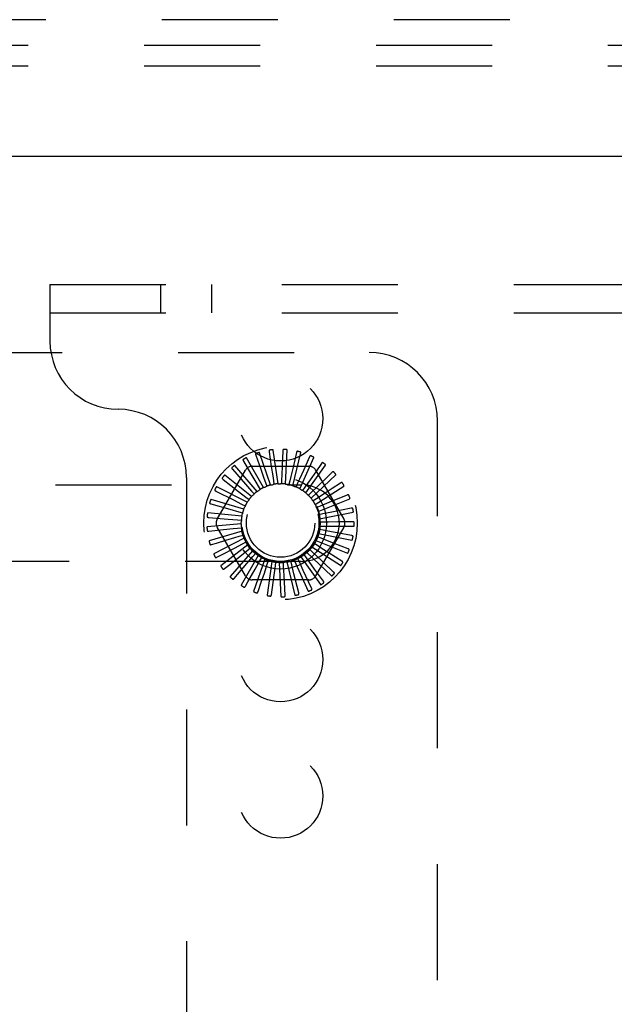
# Model space of a CAD drawing. Header units: inches. Extents: x 0 to 77.3, y 0 to 50.
# Tile 40 of 51: x 57.3 to 59.5, y 41.8 to 45.4. Entities that reach past the tile are written whole.
import ezdxf

# ---------------------------------------------------------------- set-up
doc = ezdxf.new("R2010")
doc.units = ezdxf.units.IN
doc.header["$LTSCALE"] = 4.25
doc.header["$MEASUREMENT"] = 0
doc.linetypes.add('HIDDEN', pattern=[0.2, 0.1, -0.1])
doc.layers.add('DEFAULT_2', color=8, linetype='HIDDEN')
doc.layers.add('FRONT_COVER', color=7, linetype='CONTINUOUS')

msp = doc.modelspace()

# ---------------------------------------------------------------- linework, layer by layer
at = {"layer": 'DEFAULT_2', "color": 8, "linetype": 'HIDDEN'}
for p, q in [((75.162798, 45.354909), (55.312798, 45.354909)), ((75.162798, 45.279909), (55.312798, 45.279909)), ((57.392798, 44.479909), (57.392798, 44.271909)), ((57.392798, 44.479909), (73.082798, 44.479909)), ((57.799048, 44.375909), (57.799048, 44.479909)), ((57.986548, 44.375909), (57.986548, 44.479909)), ((57.392798, 44.375909), (73.082798, 44.375909)), ((55.312798, 44.229909), (58.562798, 44.229909)), ((58.812798, 40.229909), (58.812798, 43.979909)), ((58.147168, 43.853496), (58.165392, 43.802031)), ((58.201567, 43.744536), (58.160694, 43.862632)), ((58.195852, 43.866156), (58.204006, 43.812172)), ((58.228647, 43.74887), (58.210862, 43.872566)), ((58.246051, 43.869373), (58.243841, 43.814822)), ((58.256057, 43.748), (58.262003, 43.872827)), ((58.282807, 43.741958), (58.312269, 43.863405)), ((58.295952, 43.863032), (58.283458, 43.809884)), ((58.152268, 43.721069), (58.070431, 43.815514)), ((58.101761, 43.831852), (58.129394, 43.784766)), ((58.175797, 43.735156), (58.113313, 43.843383)), ((58.134356, 43.813242), (58.341239, 43.813242)), ((58.30793, 43.730964), (58.359844, 43.844639)), ((58.343751, 43.847361), (58.321425, 43.797539)), ((58.330519, 43.715413), (58.403008, 43.81721)), ((58.387721, 43.822928), (58.366618, 43.79284)), ((58.005655, 43.619492), (58.109096, 43.798659)), ((58.131831, 43.702783), (58.033598, 43.780034)), ((58.06127, 43.802006), (58.108867, 43.747853)), ((58.366618, 43.79284), (58.346316, 43.763906)), ((58.349756, 43.695868), (58.440201, 43.782107)), ((58.366499, 43.798659), (58.46994, 43.619492)), ((58.426272, 43.790615), (58.399856, 43.765065)), ((55.712798, 43.745409), (58.312798, 43.745409)), ((57.892798, 43.771909), (57.892798, 40.437909)), ((58.027159, 43.765036), (58.084144, 43.72087)), ((58.108867, 43.747853), (58.131298, 43.722309)), ((58.155441, 43.740342), (58.162638, 43.728033)), ((58.18256, 43.753481), (58.187298, 43.740032)), ((58.211676, 43.76125), (58.213782, 43.747147)), ((58.241735, 43.763368), (58.241135, 43.749122)), ((58.271653, 43.759759), (58.268367, 43.745884)), ((58.300347, 43.750554), (58.294494, 43.737551)), ((58.346316, 43.763906), (58.32678, 43.736084)), ((58.374445, 43.740495), (58.349997, 43.716874)), ((58.364947, 43.673036), (58.470078, 43.7406)), ((58.399856, 43.765065), (58.374445, 43.740495)), ((58.458011, 43.75159), (58.427237, 43.7315)), ((58.000661, 43.722279), (58.064975, 43.689695)), ((58.115223, 43.68096), (58.004146, 43.738224)), ((58.084144, 43.72087), (58.111005, 43.700032)), ((58.131298, 43.722309), (58.140695, 43.711584)), ((58.32678, 43.736084), (58.318572, 43.724424)), ((58.349997, 43.716874), (58.339731, 43.706977)), ((58.397635, 43.712184), (58.369159, 43.693617)), ((58.427237, 43.7315), (58.397635, 43.712184)), ((58.481791, 43.707264), (58.447772, 43.693361)), ((57.982734, 43.675279), (58.052053, 43.655456)), ((58.103045, 43.656389), (57.983138, 43.691596)), ((58.064975, 43.689695), (58.095294, 43.674317)), ((58.095294, 43.674317), (58.108004, 43.667853)), ((58.111005, 43.700032), (58.122261, 43.691279)), ((58.369159, 43.693617), (58.357206, 43.685842)), ((58.375543, 43.647742), (58.49156, 43.694188)), ((58.415049, 43.679996), (58.383573, 43.667153)), ((58.447772, 43.693361), (58.415049, 43.679996)), ((58.095738, 43.629956), (57.971335, 43.641835)), ((58.052053, 43.655456), (58.084733, 43.646094)), ((58.084733, 43.646094), (58.098437, 43.642152)), ((58.383573, 43.667153), (58.370364, 43.661781)), ((58.392718, 43.63844), (58.378732, 43.635665)), ((58.38116, 43.620899), (58.50387, 43.64455)), ((58.426056, 43.645094), (58.392718, 43.63844)), ((58.496752, 43.659238), (58.426056, 43.645094)), ((58.093565, 43.602618), (57.969162, 43.590739)), ((57.974026, 43.625737), (58.045843, 43.61939)), ((58.045843, 43.61939), (58.079705, 43.616382)), ((58.079705, 43.616382), (58.093907, 43.615105)), ((58.396265, 43.608515), (58.382006, 43.608437)), ((58.502355, 43.609249), (58.44776, 43.60886)), ((57.974851, 43.575441), (58.029161, 43.581017)), ((58.096604, 43.575364), (57.976698, 43.540156)), ((58.109096, 43.411159), (58.005655, 43.590326)), ((58.080391, 43.586256), (58.094578, 43.587689)), ((58.086765, 43.556803), (58.100425, 43.560896)), ((58.46994, 43.590326), (58.366499, 43.411159)), ((58.376833, 43.566472), (58.499544, 43.542821)), ((58.394083, 43.57846), (58.380067, 43.581082)), ((58.381595, 43.593479), (58.506564, 43.593479)), ((58.498395, 43.559102), (58.444713, 43.569053)), ((57.985179, 43.526211), (58.002941, 43.531565)), ((58.104748, 43.549177), (57.993671, 43.491913)), ((58.002941, 43.531565), (58.037453, 43.541965)), ((58.117699, 43.525004), (58.019467, 43.447753)), ((58.068486, 43.513313), (58.098599, 43.52909)), ((58.098599, 43.52909), (58.111237, 43.535693)), ((58.113548, 43.533174), (58.113668, 43.532932)), ((58.373058, 43.522269), (58.361021, 43.529912)), ((58.367046, 43.540854), (58.483064, 43.494407)), ((58.386254, 43.549361), (58.372987, 43.554588)), ((58.485017, 43.510612), (58.434188, 43.530542)), ((58.004638, 43.479825), (58.021065, 43.488444)), ((58.021065, 43.488444), (58.068486, 43.513313)), ((58.134992, 43.503719), (58.053155, 43.409274)), ((58.088881, 43.482926), (58.115463, 43.504116)), ((58.115463, 43.504116), (58.126623, 43.512992)), ((58.136749, 43.482786), (58.146028, 43.493613)), ((58.332655, 43.477917), (58.32432, 43.489487)), ((58.333981, 43.497405), (58.424425, 43.411167)), ((58.354974, 43.498164), (58.344601, 43.507948)), ((58.352588, 43.517551), (58.457719, 43.449987)), ((58.462703, 43.465529), (58.416565, 43.494719)), ((58.312798, 43.464409), (55.712798, 43.464409)), ((58.047023, 43.449532), (58.088881, 43.482926)), ((58.079876, 43.416235), (58.114657, 43.456948)), ((58.156, 43.486092), (58.093516, 43.377865)), ((58.114657, 43.456948), (58.136749, 43.482786)), ((58.179965, 43.472759), (58.139091, 43.354663)), ((58.144884, 43.436317), (58.161687, 43.465869)), ((58.161687, 43.465869), (58.168749, 43.478257)), ((58.17847, 43.42178), (58.189376, 43.453978)), ((58.206019, 43.464202), (58.188234, 43.340505)), ((58.189376, 43.453978), (58.193966, 43.467478)), ((58.218815, 43.447542), (58.220767, 43.461667)), ((58.233223, 43.46073), (58.239169, 43.335903)), ((58.24894, 43.446793), (58.248183, 43.461032)), ((58.260591, 43.46247), (58.290054, 43.341024)), ((58.278662, 43.451759), (58.275225, 43.465598)), ((58.286895, 43.418776), (58.278662, 43.451759)), ((58.287136, 43.469358), (58.33905, 43.355682)), ((58.306908, 43.46226), (58.300913, 43.475198)), ((58.321234, 43.431431), (58.306908, 43.46226)), ((58.311898, 43.481145), (58.384387, 43.379348)), ((58.432261, 43.425484), (58.392481, 43.462878)), ((58.032524, 43.437959), (58.047023, 43.449532)), ((58.067829, 43.402128), (58.079876, 43.416235)), ((58.118436, 43.389758), (58.144884, 43.436317)), ((58.167141, 43.388297), (58.17847, 43.42178)), ((58.214199, 43.413861), (58.218815, 43.447542)), ((58.250782, 43.412848), (58.24894, 43.446793)), ((58.304387, 43.348832), (58.286895, 43.418776)), ((58.351646, 43.366062), (58.321234, 43.431431)), ((58.394791, 43.391924), (58.362806, 43.436171)), ((58.109277, 43.373626), (58.118436, 43.389758)), ((58.341239, 43.396576), (58.134356, 43.396576)), ((58.15537, 43.353483), (58.167141, 43.388297)), ((58.204443, 43.342427), (58.214199, 43.413861)), ((58.25472, 43.340858), (58.250782, 43.412848))]:
    msp.add_line(p, q, dxfattribs=at)
for points in [[(58.14785, 43.859772), (58.147431, 43.859576), (58.147082, 43.859322), (58.146804, 43.859004), (58.146593, 43.858639), (58.14645, 43.858239), (58.146367, 43.857805), (58.146337, 43.857338), (58.146355, 43.856843), (58.146415, 43.856325), (58.146512, 43.855788), (58.146638, 43.855236), (58.146792, 43.854668), (58.146968, 43.854089), (58.147168, 43.853496)], [(58.160694, 43.862632), (58.160608, 43.862782), (58.16049, 43.862903), (58.160339, 43.862994), (58.160163, 43.86306), (58.159971, 43.863107), (58.159765, 43.863136), (58.15955, 43.863152), (58.159325, 43.863155), (58.159091, 43.863147), (58.158848, 43.863129), (58.158597, 43.863103), (58.158339, 43.863068), (58.158074, 43.863025), (58.157801, 43.862974), (58.15752, 43.862916), (58.157229, 43.862849), (58.156923, 43.862773), (58.156616, 43.862691), (58.156324, 43.862606), (58.15604, 43.862518)], [(58.197708, 43.872189), (58.19726, 43.872076), (58.196869, 43.871892), (58.196536, 43.871633), (58.19626, 43.871314), (58.196044, 43.870949), (58.19588, 43.870538), (58.195762, 43.870085), (58.195686, 43.869596), (58.195647, 43.869076), (58.19564, 43.86853), (58.19566, 43.867964), (58.195704, 43.867378), (58.195767, 43.866775), (58.195852, 43.866156)], [(58.210862, 43.872566), (58.210805, 43.87273), (58.210713, 43.872871), (58.210581, 43.872989), (58.210421, 43.873088), (58.210241, 43.87317), (58.210045, 43.873238), (58.209837, 43.873294), (58.209617, 43.873339), (58.209385, 43.873376), (58.209144, 43.873404), (58.208892, 43.873426), (58.208632, 43.87344), (58.208363, 43.873448), (58.208086, 43.87345), (58.207799, 43.873446), (58.207501, 43.873436), (58.207191, 43.873419), (58.206869, 43.873396), (58.206533, 43.873365), (58.206183, 43.873326)], [(58.249016, 43.874946), (58.248555, 43.87492), (58.248136, 43.874813), (58.247759, 43.874622), (58.247428, 43.874361), (58.247147, 43.874043), (58.246908, 43.873671), (58.246707, 43.873248), (58.246539, 43.872782), (58.246403, 43.872279), (58.246293, 43.871745), (58.246205, 43.871185), (58.246137, 43.870601), (58.246085, 43.869997), (58.246051, 43.869373)], [(58.262003, 43.872827), (58.261979, 43.872998), (58.261915, 43.873155), (58.261808, 43.873295), (58.261669, 43.873423), (58.261508, 43.873537), (58.261328, 43.873641), (58.261134, 43.873735), (58.260927, 43.873821), (58.260706, 43.873901), (58.260474, 43.873975), (58.260232, 43.874044), (58.259979, 43.874107), (58.259717, 43.874166), (58.259444, 43.87422), (58.259162, 43.874271), (58.258867, 43.874317), (58.258561, 43.874359), (58.258239, 43.874397), (58.257901, 43.87443), (58.257547, 43.874458)], [(58.299917, 43.867943), (58.29946, 43.868004), (58.299029, 43.867979), (58.298623, 43.867863), (58.298248, 43.867669), (58.297912, 43.86741), (58.297607, 43.86709), (58.297329, 43.866713), (58.297077, 43.866287), (58.296848, 43.865819), (58.296638, 43.865315), (58.296446, 43.864782), (58.296269, 43.864221), (58.296104, 43.863638), (58.295952, 43.863032)], [(58.312269, 43.863405), (58.312278, 43.863577), (58.312245, 43.863743), (58.312166, 43.863901), (58.312054, 43.864052), (58.311918, 43.864195), (58.31176, 43.864331), (58.311588, 43.864461), (58.311401, 43.864584), (58.3112, 43.864705), (58.310986, 43.864821), (58.31076, 43.864934), (58.310524, 43.865045), (58.310278, 43.865152), (58.310021, 43.865257), (58.309753, 43.86536), (58.309472, 43.865461), (58.309173, 43.865562), (58.308871, 43.865659), (58.30858, 43.865745), (58.308296, 43.865824)], [(58.348575, 43.851433), (58.348137, 43.85158), (58.347709, 43.851637), (58.347288, 43.851599), (58.346883, 43.85148), (58.346504, 43.85129), (58.346144, 43.851033), (58.3458, 43.850715), (58.345472, 43.850345), (58.345158, 43.849929), (58.344857, 43.849473), (58.344567, 43.848986), (58.344287, 43.848469), (58.344015, 43.847928), (58.343751, 43.847361)], [(58.070431, 43.815514), (58.070295, 43.815621), (58.070141, 43.81569), (58.069967, 43.815718), (58.069779, 43.815715), (58.069583, 43.815687), (58.069381, 43.815637), (58.069176, 43.815572), (58.068966, 43.815491), (58.068752, 43.815397), (58.068533, 43.81529), (58.06831, 43.815172), (58.068083, 43.815044), (58.067853, 43.814905), (58.067618, 43.814757), (58.067379, 43.814598), (58.067134, 43.814428), (58.066882, 43.814248), (58.066624, 43.814054), (58.066356, 43.813844), (58.066081, 43.81362)], [(58.101242, 43.838144), (58.100868, 43.837872), (58.100573, 43.837556), (58.10036, 43.837192), (58.100222, 43.836793), (58.100158, 43.836373), (58.100158, 43.835931), (58.100217, 43.835467), (58.100329, 43.834984), (58.100486, 43.834487), (58.100682, 43.833978), (58.100911, 43.833459), (58.101169, 43.832932), (58.101452, 43.832396), (58.101761, 43.831852)], [(58.113313, 43.843383), (58.1132, 43.843513), (58.113062, 43.84361), (58.112896, 43.843671), (58.11271, 43.843703), (58.112513, 43.843712), (58.112305, 43.843702), (58.112091, 43.843677), (58.11187, 43.843637), (58.111642, 43.843585), (58.111406, 43.843522), (58.111165, 43.843448), (58.110918, 43.843365), (58.110666, 43.843273), (58.110407, 43.843171), (58.110142, 43.843061), (58.10987, 43.842941), (58.109588, 43.84281), (58.109298, 43.842669), (58.108998, 43.842515), (58.108689, 43.842349)], [(58.243841, 43.814822), (58.242427, 43.780183), (58.241735, 43.763368)], [(58.359844, 43.844639), (58.359885, 43.844807), (58.359884, 43.844976), (58.359837, 43.845147), (58.359755, 43.845316), (58.359649, 43.845482), (58.35952, 43.845646), (58.359375, 43.845805), (58.359214, 43.845962), (58.35904, 43.846118), (58.358852, 43.846273), (58.358652, 43.846427), (58.358441, 43.84658), (58.358219, 43.846732), (58.357987, 43.846884), (58.357743, 43.847035), (58.357487, 43.847188), (58.357217, 43.847341), (58.356934, 43.847496), (58.356635, 43.847651), (58.35632, 43.847807)], [(58.393228, 43.826013), (58.392826, 43.826241), (58.392416, 43.826378), (58.391996, 43.82642), (58.391576, 43.82638), (58.391167, 43.826264), (58.390765, 43.82608), (58.390367, 43.825834), (58.389975, 43.825532), (58.389588, 43.825183), (58.389207, 43.824793), (58.38883, 43.824369), (58.388457, 43.823915), (58.388087, 43.823435), (58.387721, 43.822928)], [(58.403008, 43.81721), (58.40308, 43.817367), (58.403111, 43.817533), (58.403097, 43.817709), (58.403049, 43.817891), (58.402975, 43.818074), (58.40288, 43.818259), (58.402768, 43.818443), (58.40264, 43.818628), (58.402498, 43.818814), (58.402343, 43.819002), (58.402175, 43.819191), (58.401997, 43.819381), (58.401808, 43.819572), (58.401609, 43.819765), (58.401398, 43.81996), (58.401175, 43.820158), (58.400936, 43.820363), (58.400691, 43.820565), (58.400452, 43.820755), (58.400216, 43.820935)], [(58.033598, 43.780034), (58.033445, 43.780113), (58.03328, 43.780152), (58.033104, 43.780147), (58.03292, 43.780107), (58.032733, 43.780043), (58.032544, 43.779956), (58.032355, 43.779853), (58.032164, 43.779734), (58.031971, 43.779601), (58.031777, 43.779455), (58.03158, 43.779297), (58.031381, 43.779127), (58.031182, 43.778948), (58.030979, 43.778758), (58.030774, 43.778557), (58.030566, 43.778344), (58.03035, 43.778114), (58.030136, 43.777879), (58.029936, 43.77765), (58.029746, 43.777424)], [(58.05957, 43.808085), (58.059254, 43.807748), (58.059024, 43.807382), (58.058884, 43.806984), (58.058824, 43.806566), (58.05884, 43.806142), (58.058924, 43.805708), (58.05907, 43.805263), (58.059271, 43.804811), (58.059519, 43.804352), (58.059808, 43.80389), (58.060131, 43.803423), (58.060485, 43.802954), (58.060864, 43.802482), (58.06127, 43.802006)], [(58.129394, 43.784766), (58.146932, 43.754861), (58.155441, 43.740342)], [(58.165392, 43.802031), (58.176952, 43.769348), (58.18256, 43.753481)], [(58.204006, 43.812172), (58.209172, 43.777891), (58.211676, 43.76125)], [(58.283458, 43.809884), (58.275514, 43.776139), (58.271653, 43.759759)], [(58.321425, 43.797539), (58.307238, 43.765907), (58.300347, 43.750554)], [(58.432263, 43.792602), (58.431911, 43.792902), (58.431535, 43.793114), (58.43113, 43.793235), (58.43071, 43.793275), (58.430287, 43.793239), (58.429858, 43.793134), (58.42942, 43.792967), (58.428978, 43.792745), (58.428532, 43.792476), (58.428084, 43.792165), (58.427633, 43.79182), (58.427181, 43.791444), (58.426727, 43.791043), (58.426272, 43.790615)], [(58.440201, 43.782107), (58.440301, 43.782248), (58.440363, 43.782405), (58.440382, 43.78258), (58.44037, 43.782768), (58.440332, 43.782962), (58.440273, 43.783162), (58.440198, 43.783363), (58.440108, 43.783569), (58.440003, 43.783779), (58.439886, 43.783992), (58.439758, 43.78421), (58.439619, 43.78443), (58.43947, 43.784654), (58.43931, 43.784881), (58.43914, 43.785112), (58.438959, 43.785349), (58.438766, 43.785592), (58.43856, 43.78584), (58.43834, 43.786096), (58.438105, 43.786359)], [(58.02434, 43.770684), (58.024093, 43.770293), (58.023937, 43.76989), (58.023874, 43.769472), (58.023895, 43.769051), (58.023991, 43.768638), (58.024155, 43.768227), (58.024383, 43.767818), (58.024665, 43.767412), (58.024996, 43.767009), (58.025367, 43.766609), (58.025772, 43.766212), (58.026209, 43.765818), (58.02667, 43.765426), (58.027159, 43.765036)], [(58.201567, 43.744536), (58.203767, 43.744891), (58.205969, 43.745212), (58.208172, 43.745499), (58.210378, 43.745753)], [(58.213782, 43.747147), (58.213278, 43.746784), (58.212745, 43.746471), (58.212175, 43.746207), (58.211585, 43.745997), (58.210988, 43.745846), (58.210378, 43.745753)], [(58.228647, 43.74887), (58.230874, 43.748802), (58.233096, 43.7487), (58.235315, 43.748565), (58.237529, 43.748397)], [(58.241135, 43.749122), (58.240571, 43.74886), (58.239988, 43.748654), (58.239379, 43.748503), (58.23876, 43.748408), (58.238145, 43.748373), (58.237529, 43.748397)], [(58.256057, 43.748), (58.258231, 43.747512), (58.260394, 43.746991), (58.262547, 43.746439), (58.264689, 43.745855)], [(58.268367, 43.745884), (58.267764, 43.745734), (58.267152, 43.745642), (58.266526, 43.745609), (58.2659, 43.745633), (58.265289, 43.745715), (58.264689, 43.745854)], [(58.282807, 43.741958), (58.284849, 43.741068), (58.286875, 43.740147), (58.288884, 43.739198), (58.290877, 43.738218)], [(58.46427, 43.752407), (58.463981, 43.752768), (58.463652, 43.753047), (58.463278, 43.753243), (58.462872, 43.753362), (58.46245, 43.753406), (58.462009, 43.753385), (58.461548, 43.753304), (58.461071, 43.75317), (58.460582, 43.752989), (58.460083, 43.752769), (58.459576, 43.752516), (58.459061, 43.752232), (58.458539, 43.751924), (58.458011, 43.75159)], [(58.470078, 43.7406), (58.470203, 43.740719), (58.470293, 43.740861), (58.470346, 43.74103), (58.470369, 43.741217), (58.470369, 43.741415), (58.470349, 43.741622), (58.470313, 43.741834), (58.470263, 43.742053), (58.470201, 43.742279), (58.470126, 43.742511), (58.470041, 43.742748), (58.469946, 43.742991), (58.469842, 43.743239), (58.469728, 43.743492), (58.469605, 43.743751), (58.469472, 43.744018), (58.469329, 43.744293), (58.469174, 43.744576), (58.469005, 43.74487), (58.468823, 43.745174)], [(57.996824, 43.727291), (57.996656, 43.72686), (57.996579, 43.726435), (57.996596, 43.726013), (57.996696, 43.725603), (57.996868, 43.725216), (57.997108, 43.724844), (57.997409, 43.724485), (57.997763, 43.724139), (57.998164, 43.723806), (57.998604, 43.723484), (57.999077, 43.723171), (57.99958, 43.722867), (58.000107, 43.722569), (58.000661, 43.722279)], [(58.004146, 43.738224), (58.00398, 43.738273), (58.003811, 43.73828), (58.003639, 43.738241), (58.003466, 43.738168), (58.003294, 43.738069), (58.003125, 43.737948), (58.002959, 43.737811), (58.002795, 43.737658), (58.00263, 43.737491), (58.002467, 43.737311), (58.002303, 43.737118), (58.002141, 43.736915), (58.001978, 43.736701), (58.001816, 43.736476), (58.001653, 43.736239), (58.001488, 43.735991), (58.001322, 43.735729), (58.001154, 43.735453), (58.000985, 43.735161), (58.000814, 43.734854)], [(58.131831, 43.702783), (58.133489, 43.704271), (58.135168, 43.705731), (58.136867, 43.707164), (58.138585, 43.70857)], [(58.140695, 43.711584), (58.140468, 43.711005), (58.140187, 43.710454), (58.139851, 43.709924), (58.139468, 43.709428), (58.139047, 43.708979), (58.138585, 43.70857)], [(58.152268, 43.721069), (58.154179, 43.722216), (58.156103, 43.723332), (58.158042, 43.724418), (58.159996, 43.725473)], [(58.162638, 43.728033), (58.162305, 43.727508), (58.161926, 43.727019), (58.161495, 43.726563), (58.161025, 43.726149), (58.160527, 43.725787), (58.159996, 43.725473)], [(58.175797, 43.735156), (58.17789, 43.735921), (58.179991, 43.736653), (58.182101, 43.737352), (58.184219, 43.738018)], [(58.187298, 43.740032), (58.186872, 43.739579), (58.186407, 43.739172), (58.185897, 43.738805), (58.185357, 43.738487), (58.1848, 43.738226), (58.184219, 43.738018)], [(58.294494, 43.737551), (58.293874, 43.737518), (58.293256, 43.737543), (58.292634, 43.737629), (58.292024, 43.737772), (58.29144, 43.737968), (58.290877, 43.738218)], [(58.30793, 43.730964), (58.309767, 43.729702), (58.311582, 43.728415), (58.313375, 43.727103), (58.315147, 43.725764)], [(58.318572, 43.724424), (58.317957, 43.724509), (58.317355, 43.724651), (58.316761, 43.724853), (58.316189, 43.725108), (58.315652, 43.725411), (58.315147, 43.725764)], [(58.330519, 43.715413), (58.332084, 43.713827), (58.333622, 43.71222), (58.335135, 43.710591), (58.336621, 43.708941)], [(58.339731, 43.706977), (58.339143, 43.707177), (58.338578, 43.707431), (58.338033, 43.707741), (58.33752, 43.7081), (58.337051, 43.708499), (58.336621, 43.708941)], [(58.488092, 43.706882), (58.487876, 43.707291), (58.487606, 43.707627), (58.487275, 43.70789), (58.4869, 43.708083), (58.486494, 43.708207), (58.486056, 43.708269), (58.485588, 43.708277), (58.485095, 43.708236), (58.484581, 43.708151), (58.484049, 43.708029), (58.483503, 43.707876), (58.482944, 43.707696), (58.482373, 43.707492), (58.481791, 43.707264)], [(57.978018, 43.679474), (57.977934, 43.67902), (57.977939, 43.678588), (57.978036, 43.678177), (57.978212, 43.677793), (57.978454, 43.677445), (57.97876, 43.677126), (57.979123, 43.67683), (57.979536, 43.676558), (57.979993, 43.676307), (57.980486, 43.676074), (57.98101, 43.675856), (57.981561, 43.675652), (57.982135, 43.67546), (57.982734, 43.675279)], [(57.983138, 43.691596), (57.982966, 43.691613), (57.982799, 43.691588), (57.982637, 43.691517), (57.982481, 43.691412), (57.982332, 43.691283), (57.982188, 43.691132), (57.982051, 43.690966), (57.981918, 43.690785), (57.981789, 43.690589), (57.981662, 43.690381), (57.981538, 43.690162), (57.981417, 43.689931), (57.981298, 43.68969), (57.981181, 43.689438), (57.981066, 43.689175), (57.980951, 43.6889), (57.980836, 43.688607), (57.980725, 43.688309), (57.980624, 43.688022), (57.980531, 43.68774)], [(58.115223, 43.68096), (58.11657, 43.682735), (58.117942, 43.684487), (58.119338, 43.686215), (58.12076, 43.687921)], [(58.122261, 43.691279), (58.122148, 43.690668), (58.121977, 43.690074), (58.121747, 43.68949), (58.121465, 43.688931), (58.121136, 43.688409), (58.12076, 43.687921)], [(58.349756, 43.695868), (58.350991, 43.694017), (58.352198, 43.692148), (58.353375, 43.690262), (58.354523, 43.688359)], [(58.357206, 43.685842), (58.356666, 43.686149), (58.356159, 43.686505), (58.355683, 43.686913), (58.355247, 43.687363), (58.354862, 43.687843), (58.354523, 43.688359)], [(58.364947, 43.673036), (58.365811, 43.670982), (58.366642, 43.668918), (58.36744, 43.666844), (58.368207, 43.66476)], [(58.49156, 43.694188), (58.491705, 43.694281), (58.491821, 43.694404), (58.491905, 43.69456), (58.491963, 43.694739), (58.492, 43.694933), (58.492019, 43.69514), (58.492025, 43.695356), (58.492017, 43.69558), (58.491998, 43.695814), (58.491969, 43.696055), (58.49193, 43.696305), (58.491883, 43.696561), (58.491828, 43.696824), (58.491764, 43.697094), (58.491692, 43.697372), (58.491612, 43.697659), (58.491521, 43.697962), (58.491425, 43.698264), (58.491327, 43.698551), (58.491226, 43.698829)], [(57.971335, 43.641835), (57.971162, 43.641819), (57.971003, 43.641763), (57.970858, 43.641662), (57.970724, 43.64153), (57.970602, 43.641375), (57.97049, 43.641199), (57.970386, 43.64101), (57.97029, 43.640807), (57.9702, 43.640591), (57.970115, 43.640363), (57.970035, 43.640124), (57.96996, 43.639874), (57.969889, 43.639615), (57.969821, 43.639346), (57.969758, 43.639066), (57.969697, 43.638774), (57.96964, 43.638469), (57.969587, 43.638151), (57.969538, 43.637818), (57.969494, 43.63747)], [(58.095738, 43.629956), (58.096329, 43.632104), (58.096951, 43.63424), (58.097605, 43.636364), (58.098291, 43.638476)], [(58.098437, 43.642152), (58.098558, 43.641542), (58.098621, 43.640927), (58.098624, 43.6403), (58.09857, 43.639675), (58.098459, 43.63907), (58.098291, 43.638476)], [(58.103045, 43.656389), (58.104032, 43.658386), (58.105048, 43.660366), (58.106092, 43.662327), (58.107165, 43.664271)], [(58.108004, 43.667853), (58.108007, 43.667232), (58.107952, 43.666616), (58.107837, 43.665999), (58.107666, 43.665396), (58.107442, 43.664822), (58.107165, 43.664271)], [(58.370364, 43.661781), (58.369892, 43.662185), (58.369463, 43.66263), (58.369072, 43.663121), (58.368729, 43.663646), (58.368442, 43.66419), (58.368207, 43.66476)], [(58.375543, 43.647742), (58.376002, 43.645562), (58.376427, 43.643378), (58.376819, 43.64119), (58.377177, 43.638999)], [(58.378732, 43.635665), (58.378345, 43.636151), (58.378007, 43.636669), (58.377717, 43.637225), (58.377479, 43.637805), (58.3773, 43.638394), (58.377177, 43.638999)], [(58.502867, 43.65767), (58.502733, 43.658113), (58.502531, 43.658494), (58.502256, 43.658815), (58.501924, 43.659076), (58.501549, 43.659274), (58.501131, 43.659418), (58.500673, 43.659514), (58.500181, 43.659567), (58.49966, 43.659581), (58.499114, 43.659562), (58.498549, 43.659516), (58.497966, 43.659444), (58.497367, 43.659352), (58.496752, 43.659238)], [(58.50387, 43.64455), (58.504031, 43.644614), (58.504168, 43.644713), (58.504279, 43.64485), (58.50437, 43.645015), (58.504443, 43.645198), (58.504502, 43.645398), (58.504548, 43.645608), (58.504582, 43.64583), (58.504608, 43.646063), (58.504625, 43.646306), (58.504635, 43.646558), (58.504637, 43.646819), (58.504632, 43.647088), (58.504621, 43.647365), (58.504603, 43.647651), (58.504579, 43.647948), (58.504548, 43.648257), (58.504509, 43.648578), (58.504462, 43.648911), (58.504406, 43.649257)], [(57.9686, 43.628965), (57.968605, 43.628502), (57.968691, 43.628078), (57.968864, 43.627693), (57.969109, 43.627349), (57.969413, 43.627053), (57.969774, 43.626797), (57.970186, 43.626576), (57.970644, 43.626387), (57.971139, 43.626227), (57.971668, 43.626091), (57.972223, 43.625977), (57.972803, 43.625881), (57.973404, 43.625801), (57.974026, 43.625737)], [(58.093565, 43.602618), (58.093738, 43.60484), (58.093946, 43.607055), (58.094186, 43.609264), (58.09446, 43.611468)], [(58.093907, 43.615105), (58.094142, 43.614529), (58.094319, 43.613937), (58.094442, 43.613321), (58.094506, 43.612698), (58.094512, 43.612082), (58.09446, 43.611468)], [(58.38116, 43.620899), (58.381198, 43.618672), (58.381202, 43.616447), (58.381173, 43.614224), (58.38111, 43.612005)], [(58.382006, 43.608437), (58.381717, 43.608988), (58.381484, 43.609561), (58.381304, 43.610162), (58.38118, 43.610776), (58.381116, 43.611388), (58.38111, 43.612005)], [(58.44776, 43.60886), (58.413093, 43.608625), (58.396265, 43.608515)], [(58.508062, 43.606552), (58.508014, 43.607012), (58.507888, 43.607425), (58.507679, 43.607792), (58.507402, 43.608111), (58.507071, 43.608376), (58.506688, 43.608597), (58.506257, 43.608778), (58.505783, 43.608923), (58.505275, 43.609035), (58.504735, 43.60912), (58.504172, 43.609181), (58.503585, 43.609221), (58.50298, 43.609244), (58.502355, 43.609249)], [(58.506564, 43.593479), (58.506733, 43.593511), (58.506886, 43.593582), (58.507021, 43.593695), (58.507142, 43.593839), (58.507248, 43.594005), (58.507343, 43.59419), (58.507428, 43.594387), (58.507504, 43.594598), (58.507574, 43.594821), (58.507637, 43.595055), (58.507694, 43.5953), (58.507745, 43.595555), (58.507791, 43.595819), (58.507833, 43.596093), (58.507869, 43.596377), (58.507902, 43.596672), (58.50793, 43.596986), (58.507953, 43.5973), (58.507968, 43.597596), (58.507977, 43.597878)], [(57.969162, 43.590739), (57.968996, 43.590691), (57.968851, 43.590606), (57.968727, 43.590481), (57.968621, 43.590326), (57.96853, 43.590151), (57.968453, 43.589958), (57.968387, 43.589753), (57.968332, 43.589536), (57.968284, 43.589307), (57.968244, 43.589068), (57.96821, 43.588818), (57.968183, 43.588559), (57.968162, 43.588292), (57.968147, 43.588016), (57.968137, 43.58773), (57.968133, 43.587433), (57.968135, 43.587119), (57.968142, 43.586802), (57.968156, 43.586491), (57.968175, 43.586184)], [(57.968913, 43.577582), (57.969005, 43.57713), (57.969169, 43.576731), (57.969412, 43.576385), (57.969718, 43.576094), (57.970072, 43.575861), (57.970475, 43.575678), (57.970922, 43.575539), (57.971407, 43.57544), (57.971924, 43.575376), (57.972469, 43.575343), (57.973036, 43.575336), (57.973623, 43.575352), (57.974228, 43.575386), (57.974851, 43.575441)], [(58.029161, 43.581017), (58.063649, 43.584547), (58.080391, 43.586256)], [(58.094578, 43.587689), (58.094917, 43.587168), (58.095204, 43.58662), (58.09544, 43.586039), (58.095622, 43.585439), (58.095744, 43.584836), (58.095809, 43.584223)], [(58.096604, 43.575364), (58.096355, 43.577578), (58.096139, 43.579792), (58.095957, 43.582007), (58.095809, 43.584223)], [(58.100425, 43.560896), (58.100856, 43.560449), (58.101242, 43.559965), (58.101584, 43.559439), (58.101876, 43.558884), (58.10211, 43.558315), (58.102289, 43.557725)], [(58.376833, 43.566472), (58.376041, 43.564389), (58.375218, 43.562322), (58.374365, 43.56027), (58.373481, 43.558233)], [(58.380067, 43.581082), (58.379889, 43.581677), (58.379768, 43.582284), (58.379705, 43.582908), (58.379699, 43.583534), (58.379752, 43.584148), (58.379863, 43.584755)], [(58.381595, 43.593479), (58.381211, 43.591284), (58.380794, 43.589099), (58.380345, 43.586922), (58.379863, 43.584755)], [(58.444713, 43.569053), (58.410628, 43.575383), (58.394083, 43.57846)], [(57.976698, 43.540156), (57.976544, 43.540077), (57.976417, 43.539965), (57.976319, 43.539818), (57.976244, 43.539645), (57.976189, 43.539456), (57.97615, 43.539252), (57.976124, 43.539038), (57.97611, 43.538813), (57.976107, 43.538579), (57.976113, 43.538336), (57.976128, 43.538084), (57.97615, 43.537824), (57.97618, 43.537557), (57.976218, 43.537282), (57.976263, 43.536999), (57.976316, 43.536705), (57.976377, 43.536396), (57.976445, 43.536086), (57.976515, 43.53579), (57.97659, 43.535503)], [(57.978943, 43.52719), (57.979119, 43.526763), (57.979356, 43.526402), (57.97966, 43.526108), (57.980016, 43.525881), (57.980408, 43.525719), (57.980838, 43.525615), (57.981303, 43.525563), (57.981798, 43.525557), (57.982318, 43.525593), (57.982859, 43.525664), (57.983417, 43.525764), (57.983991, 43.52589), (57.984578, 43.526039), (57.985179, 43.526211)], [(58.037453, 43.541965), (58.07065, 43.551957), (58.086765, 43.556803)], [(58.104748, 43.549177), (58.104083, 43.551303), (58.103452, 43.553437), (58.102854, 43.555577), (58.102289, 43.557725)], [(58.111237, 43.535693), (58.111708, 43.535365), (58.112146, 43.534998), (58.112555, 43.534589), (58.112928, 43.534146), (58.113258, 43.533675), (58.113548, 43.533174)], [(58.117699, 43.525004), (58.116994, 43.526308), (58.116302, 43.52762), (58.115623, 43.528938), (58.114958, 43.530263), (58.114306, 43.531594), (58.113668, 43.532932)], [(58.361021, 43.529912), (58.361076, 43.530531), (58.361189, 43.531139), (58.361363, 43.531742), (58.361591, 43.532326), (58.361867, 43.532876), (58.362196, 43.533398)], [(58.367046, 43.540854), (58.365874, 43.538959), (58.364675, 43.537085), (58.363449, 43.535231), (58.362196, 43.533398)], [(58.372987, 43.554588), (58.372924, 43.555206), (58.37292, 43.555824), (58.372976, 43.556449), (58.37309, 43.557066), (58.373258, 43.557658), (58.373481, 43.558233)], [(58.434188, 43.530542), (58.401917, 43.543208), (58.386254, 43.549361)], [(58.503489, 43.555375), (58.503529, 43.555835), (58.503483, 43.556264), (58.503347, 43.556664), (58.503136, 43.55703), (58.502861, 43.557353), (58.502527, 43.557643), (58.502137, 43.557902), (58.5017, 43.558134), (58.501222, 43.55834), (58.500708, 43.558525), (58.500166, 43.558692), (58.499598, 43.558843), (58.499008, 43.55898), (58.498395, 43.559102)], [(58.499544, 43.542821), (58.499717, 43.542821), (58.499881, 43.542862), (58.500035, 43.542948), (58.500181, 43.543067), (58.500317, 43.54321), (58.500445, 43.543374), (58.500566, 43.543552), (58.500681, 43.543745), (58.500791, 43.543952), (58.500898, 43.544171), (58.501, 43.544401), (58.501099, 43.544643), (58.501194, 43.544894), (58.501287, 43.545155), (58.501377, 43.545428), (58.501465, 43.545713), (58.50155, 43.546011), (58.501634, 43.546323), (58.501714, 43.546651), (58.501792, 43.546995)], [(57.993671, 43.491913), (57.993535, 43.491806), (57.993431, 43.491672), (57.993363, 43.491509), (57.993322, 43.491326), (57.993303, 43.491129), (57.993304, 43.490921), (57.993319, 43.490706), (57.993348, 43.490483), (57.993389, 43.490253), (57.993441, 43.490015), (57.993503, 43.48977), (57.993575, 43.489519), (57.993655, 43.489263), (57.993744, 43.489), (57.993841, 43.48873), (57.993949, 43.488452), (57.994065, 43.488165), (57.994193, 43.487868), (57.994332, 43.487561), (57.994483, 43.487244)], [(58.126623, 43.512992), (58.12719, 43.512738), (58.127728, 43.512432), (58.128241, 43.51207), (58.128718, 43.511664), (58.129147, 43.511222), (58.129533, 43.510741)], [(58.134992, 43.503719), (58.133585, 43.505446), (58.132207, 43.507192), (58.130856, 43.508957), (58.129533, 43.510741)], [(58.146028, 43.493613), (58.146632, 43.493471), (58.147218, 43.493272), (58.14779, 43.493014), (58.148336, 43.492706), (58.148841, 43.492353), (58.149311, 43.491954)], [(58.156, 43.486092), (58.154291, 43.487522), (58.152607, 43.488975), (58.150947, 43.490453), (58.149311, 43.491954)], [(58.32432, 43.489487), (58.324602, 43.490041), (58.324933, 43.490564), (58.325318, 43.491059), (58.325747, 43.491516), (58.326208, 43.491924), (58.326707, 43.492286)], [(58.333981, 43.497405), (58.332189, 43.496082), (58.330379, 43.494788), (58.328551, 43.493522), (58.326707, 43.492286)], [(58.344601, 43.507948), (58.344774, 43.508549), (58.345, 43.509125), (58.34528, 43.509677), (58.345611, 43.510201), (58.345988, 43.51069), (58.346414, 43.511148)], [(58.352588, 43.517551), (58.351078, 43.515912), (58.349546, 43.514299), (58.347991, 43.512711), (58.346414, 43.511148)], [(58.392481, 43.462878), (58.367229, 43.486631), (58.354974, 43.498164)], [(58.416565, 43.494719), (58.387274, 43.513263), (58.373058, 43.522269)], [(58.483064, 43.494407), (58.483233, 43.494374), (58.483402, 43.494384), (58.48357, 43.494439), (58.483735, 43.494528), (58.483896, 43.494643), (58.484053, 43.494779), (58.484206, 43.494931), (58.484355, 43.495099), (58.484503, 43.495281), (58.484648, 43.495476), (58.484793, 43.495683), (58.484935, 43.495902), (58.485076, 43.49613), (58.485217, 43.49637), (58.485357, 43.49662), (58.485497, 43.496883), (58.485638, 43.497159), (58.485778, 43.49745), (58.48592, 43.497758), (58.486061, 43.498082)], [(58.489313, 43.505987), (58.489439, 43.506432), (58.489476, 43.506862), (58.489418, 43.507281), (58.48928, 43.507679), (58.489071, 43.508049), (58.488798, 43.508396), (58.488464, 43.508725), (58.488079, 43.509035), (58.487648, 43.509329), (58.487179, 43.509607), (58.486679, 43.509874), (58.486149, 43.510129), (58.485596, 43.510375), (58.485017, 43.510612)], [(57.99833, 43.479606), (57.998583, 43.479219), (57.998884, 43.47891), (57.999239, 43.47868), (57.999631, 43.478523), (58.000047, 43.478439), (58.000488, 43.478418), (58.000955, 43.478455), (58.001442, 43.478543), (58.001946, 43.478677), (58.002464, 43.478849), (58.002993, 43.479052), (58.003533, 43.479285), (58.004081, 43.479542), (58.004638, 43.479825)], [(58.168749, 43.478257), (58.16937, 43.478231), (58.169983, 43.478147), (58.170593, 43.478002), (58.171187, 43.477803), (58.17175, 43.477552), (58.172287, 43.477249)], [(58.179965, 43.472759), (58.178016, 43.473839), (58.176087, 43.474948), (58.174177, 43.476085), (58.172287, 43.477249)], [(58.193966, 43.467478), (58.19458, 43.467571), (58.195198, 43.467604), (58.195825, 43.467577), (58.196446, 43.467493), (58.197046, 43.467354), (58.19763, 43.467158)], [(58.206019, 43.464202), (58.203902, 43.464894), (58.201798, 43.465618), (58.199707, 43.466372), (58.19763, 43.467158)], [(58.220767, 43.461667), (58.221353, 43.461874), (58.221953, 43.462023), (58.222574, 43.462116), (58.223199, 43.462151), (58.223814, 43.462127), (58.224426, 43.462046)], [(58.233223, 43.46073), (58.231012, 43.46101), (58.228809, 43.461322), (58.226614, 43.461667), (58.224426, 43.462046)], [(58.248183, 43.461032), (58.24872, 43.461346), (58.249281, 43.461607), (58.249872, 43.461815), (58.25048, 43.461968), (58.251089, 43.462061), (58.251704, 43.462097)], [(58.260591, 43.46247), (58.258368, 43.462326), (58.256146, 43.462216), (58.253924, 43.462139), (58.251704, 43.462097)], [(58.275225, 43.465598), (58.275692, 43.466008), (58.276193, 43.466369), (58.276735, 43.466686), (58.277303, 43.466951), (58.277883, 43.467158), (58.278481, 43.467309)], [(58.287136, 43.469358), (58.28498, 43.468796), (58.282819, 43.468267), (58.280652, 43.467771), (58.278481, 43.467309)], [(58.300913, 43.475198), (58.301294, 43.475689), (58.301718, 43.476139), (58.30219, 43.476553), (58.302697, 43.476921), (58.303228, 43.477234), (58.303786, 43.477495)], [(58.311898, 43.481145), (58.309887, 43.480185), (58.307865, 43.479257), (58.305831, 43.47836), (58.303786, 43.477495)], [(58.362806, 43.436171), (58.342506, 43.464273), (58.332655, 43.477917)], [(58.457719, 43.449987), (58.457879, 43.449923), (58.458046, 43.4499), (58.458222, 43.449922), (58.458401, 43.449979), (58.458581, 43.450061), (58.458761, 43.450165), (58.458939, 43.450286), (58.459118, 43.450422), (58.459297, 43.450573), (58.459477, 43.450737), (58.459658, 43.450913), (58.459839, 43.451101), (58.460021, 43.451298), (58.460204, 43.451507), (58.460389, 43.451726), (58.460577, 43.451958), (58.46077, 43.452207), (58.46096, 43.452462), (58.461138, 43.452708), (58.461305, 43.452952)], [(58.466047, 43.460176), (58.466255, 43.460588), (58.466372, 43.461004), (58.466395, 43.461425), (58.466334, 43.461843), (58.4662, 43.462245), (58.465997, 43.462638), (58.465731, 43.463024), (58.465411, 43.463402), (58.465044, 43.463771), (58.464636, 43.464134), (58.464195, 43.46449), (58.463724, 43.464841), (58.463227, 43.465188), (58.462703, 43.465529)], [(58.019467, 43.447753), (58.019354, 43.447623), (58.019277, 43.447472), (58.019241, 43.447299), (58.019236, 43.447111), (58.019255, 43.446914), (58.019294, 43.44671), (58.01935, 43.446502), (58.019421, 43.446289), (58.019505, 43.44607), (58.019601, 43.445846), (58.019708, 43.445618), (58.019826, 43.445385), (58.019953, 43.445149), (58.02009, 43.444907), (58.020237, 43.444661), (58.020395, 43.444408), (58.020567, 43.444143), (58.020745, 43.443881), (58.020921, 43.443632), (58.021097, 43.443393)], [(58.026371, 43.436551), (58.026693, 43.436219), (58.027047, 43.435973), (58.027438, 43.435813), (58.027853, 43.435734), (58.028277, 43.435729), (58.028715, 43.435793), (58.029166, 43.435917), (58.029628, 43.436096), (58.030097, 43.436322), (58.030573, 43.436589), (58.031054, 43.436889), (58.03154, 43.43722), (58.03203, 43.437576), (58.032524, 43.437959)], [(58.434531, 43.419594), (58.434814, 43.41996), (58.435007, 43.420346), (58.435109, 43.420756), (58.435129, 43.421178), (58.435073, 43.421598), (58.434948, 43.422022), (58.43476, 43.422451), (58.434518, 43.422883), (58.434227, 43.423315), (58.433895, 43.423748), (58.43353, 43.424182), (58.433133, 43.424615), (58.432711, 43.42505), (58.432261, 43.425484)], [(58.053155, 43.409274), (58.053068, 43.409124), (58.053022, 43.408962), (58.053019, 43.408785), (58.053049, 43.408599), (58.053105, 43.40841), (58.053182, 43.408217), (58.053276, 43.408023), (58.053386, 43.407827), (58.05351, 43.407628), (58.053647, 43.407427), (58.053795, 43.407223), (58.053955, 43.407016), (58.054124, 43.406808), (58.054305, 43.406597), (58.054496, 43.406383), (58.054699, 43.406165), (58.054914, 43.405941), (58.055142, 43.405713), (58.055386, 43.40548), (58.055645, 43.405241)], [(58.062053, 43.399581), (58.062431, 43.399316), (58.062825, 43.399141), (58.06324, 43.399059), (58.063662, 43.399059), (58.06408, 43.399134), (58.064498, 43.399279), (58.064917, 43.399487), (58.065337, 43.39975), (58.065755, 43.400061), (58.066172, 43.400413), (58.066588, 43.400799), (58.067002, 43.401216), (58.067416, 43.401658), (58.067829, 43.402128)], [(58.384387, 43.379348), (58.384512, 43.379229), (58.384658, 43.379145), (58.38483, 43.379101), (58.385017, 43.379087), (58.385215, 43.379096), (58.38542, 43.379126), (58.385631, 43.379172), (58.385847, 43.379232), (58.38607, 43.379306), (58.386298, 43.379391), (58.386531, 43.379487), (58.386769, 43.379594), (58.387012, 43.379709), (58.387259, 43.379835), (58.387512, 43.37997), (58.387772, 43.380116), (58.388045, 43.380275), (58.388316, 43.38044), (58.388573, 43.380604), (58.38882, 43.380769)], [(58.395905, 43.385711), (58.396251, 43.386017), (58.396515, 43.386359), (58.396692, 43.386742), (58.396792, 43.387153), (58.396816, 43.387576), (58.396774, 43.388016), (58.396671, 43.388473), (58.396514, 43.388943), (58.396311, 43.389422), (58.396067, 43.38991), (58.39579, 43.390405), (58.395482, 43.390906), (58.39515, 43.391412), (58.394791, 43.391924)], [(58.424425, 43.411167), (58.424571, 43.411073), (58.424731, 43.411019), (58.424907, 43.411008), (58.425094, 43.411029), (58.425286, 43.411076), (58.425482, 43.411144), (58.42568, 43.411229), (58.425881, 43.411329), (58.426086, 43.411443), (58.426294, 43.41157), (58.426505, 43.411709), (58.426718, 43.411858), (58.426934, 43.412018), (58.427154, 43.412188), (58.427377, 43.412369), (58.427605, 43.412561), (58.427838, 43.412765), (58.428077, 43.412983), (58.428321, 43.413215), (58.428571, 43.413461)], [(58.093516, 43.377865), (58.093459, 43.377702), (58.093444, 43.377534), (58.093475, 43.37736), (58.09354, 43.377183), (58.09363, 43.377008), (58.093743, 43.376833), (58.093872, 43.37666), (58.094017, 43.376489), (58.094176, 43.376317), (58.094348, 43.376145), (58.094533, 43.375972), (58.094728, 43.3758), (58.094934, 43.375628), (58.095151, 43.375455), (58.09538, 43.37528), (58.09562, 43.375104), (58.095873, 43.374926), (58.096141, 43.374745), (58.096426, 43.374561), (58.096727, 43.374375)], [(58.104089, 43.370031), (58.104511, 43.369843), (58.104931, 43.369746), (58.105353, 43.369743), (58.105768, 43.369824), (58.106163, 43.369977), (58.106546, 43.370199), (58.106919, 43.370482), (58.107281, 43.37082), (58.107633, 43.371204), (58.107975, 43.371629), (58.10831, 43.372086), (58.108638, 43.372574), (58.108961, 43.373087), (58.109277, 43.373626)], [(58.139091, 43.354663), (58.139066, 43.354492), (58.139084, 43.354324), (58.139147, 43.354159), (58.139244, 43.353998), (58.139366, 43.353842), (58.13951, 43.353692), (58.139669, 43.353547), (58.139844, 43.353406), (58.140033, 43.353267), (58.140234, 43.353131), (58.140448, 43.352997), (58.140673, 43.352864), (58.140908, 43.352734), (58.141154, 43.352605), (58.141411, 43.352477), (58.14168, 43.35235), (58.141968, 43.352221), (58.14226, 43.352096), (58.142542, 43.351982), (58.142819, 43.351876)], [(58.150955, 43.348971), (58.151405, 43.348866), (58.151837, 43.34885), (58.152252, 43.348928), (58.152644, 43.349085), (58.153003, 43.349311), (58.153337, 43.349601), (58.153649, 43.34995), (58.153941, 43.35035), (58.154214, 43.350793), (58.15447, 43.351275), (58.154712, 43.351788), (58.154942, 43.352329), (58.155162, 43.352893), (58.15537, 43.353483)], [(58.303111, 43.34265), (58.303547, 43.342805), (58.303919, 43.343025), (58.304226, 43.343315), (58.304471, 43.343659), (58.304651, 43.344043), (58.304775, 43.344467), (58.304849, 43.34493), (58.304878, 43.345424), (58.304868, 43.345945), (58.304823, 43.346489), (58.304749, 43.347051), (58.30465, 43.34763), (58.30453, 43.348224), (58.304387, 43.348832)], [(58.33905, 43.355682), (58.33915, 43.355541), (58.339278, 43.355432), (58.339438, 43.355356), (58.33962, 43.355306), (58.339815, 43.355278), (58.340023, 43.355268), (58.340238, 43.355273), (58.340462, 43.355292), (58.340695, 43.355322), (58.340935, 43.355362), (58.341182, 43.355413), (58.341436, 43.355472), (58.341696, 43.35554), (58.341963, 43.355616), (58.342237, 43.355701), (58.34252, 43.355795), (58.342812, 43.355898), (58.343115, 43.356011), (58.343429, 43.356136), (58.343755, 43.356273)], [(58.351565, 43.35975), (58.351962, 43.359985), (58.352286, 43.360271), (58.352533, 43.360614), (58.352708, 43.360998), (58.352812, 43.361409), (58.352854, 43.36185), (58.352839, 43.362317), (58.352774, 43.362808), (58.352665, 43.363318), (58.352518, 43.363843), (58.352339, 43.364381), (58.352132, 43.364931), (58.351902, 43.365491), (58.351646, 43.366062)], [(58.188234, 43.340505), (58.188242, 43.340332), (58.188291, 43.34017), (58.188384, 43.34002), (58.18851, 43.33988), (58.18866, 43.339751), (58.188829, 43.339631), (58.189013, 43.339518), (58.189211, 43.339413), (58.189423, 43.339312), (58.189647, 43.339217), (58.189882, 43.339126), (58.190128, 43.339038), (58.190383, 43.338955), (58.190649, 43.338875), (58.190926, 43.338798), (58.191214, 43.338724), (58.191516, 43.338652), (58.191832, 43.338584), (58.192162, 43.338519), (58.192508, 43.338459)], [(58.200961, 43.337161), (58.201423, 43.337144), (58.20185, 43.33721), (58.202243, 43.337364), (58.202598, 43.337593), (58.202908, 43.337882), (58.203181, 43.33823), (58.203421, 43.338632), (58.203632, 43.33908), (58.203816, 43.339567), (58.203976, 43.340089), (58.204117, 43.340638), (58.20424, 43.341213), (58.204349, 43.341809), (58.204443, 43.342427)], [(58.239169, 43.335903), (58.239209, 43.335735), (58.239288, 43.335586), (58.239408, 43.335456), (58.239558, 43.335342), (58.239729, 43.335243), (58.239918, 43.335157), (58.24012, 43.335082), (58.240335, 43.335016), (58.240562, 43.334957), (58.2408, 43.334906), (58.241048, 43.334861), (58.241306, 43.334821), (58.241572, 43.334788), (58.241848, 43.33476), (58.242135, 43.334736), (58.242432, 43.334718), (58.242747, 43.334705), (58.243065, 43.334698), (58.243369, 43.334696), (58.243665, 43.334701)], [(58.252299, 43.335029), (58.252756, 43.335099), (58.253162, 43.335244), (58.253519, 43.33547), (58.253824, 43.335762), (58.254074, 43.336105), (58.254276, 43.336498), (58.254436, 43.336938), (58.254558, 43.337418), (58.254646, 43.337931), (58.254705, 43.338474), (58.254739, 43.33904), (58.254752, 43.339628), (58.254746, 43.340233), (58.25472, 43.340858)], [(58.290054, 43.341024), (58.290125, 43.340867), (58.290231, 43.340735), (58.290373, 43.34063), (58.290542, 43.340547), (58.290729, 43.340482), (58.290931, 43.340433), (58.291143, 43.340398), (58.291367, 43.340373), (58.2916, 43.340359), (58.291844, 43.340353), (58.292096, 43.340356), (58.292357, 43.340366), (58.292625, 43.340384), (58.292901, 43.340408), (58.293187, 43.340439), (58.293482, 43.340478), (58.293789, 43.340524), (58.294107, 43.340578), (58.294439, 43.340641), (58.294784, 43.340713)]]:
    msp.add_lwpolyline(points, dxfattribs=at)
for centre, radius in [((58.237798, 43.987609), 0.155), ((58.237798, 43.604909), 0.28125), ((58.237798, 43.604909), 0.1685), ((58.237798, 43.604909), 0.14525), ((58.237798, 43.604909), 0.1405), ((58.237798, 43.604909), 0.12525), ((58.237798, 43.104809), 0.155), ((58.237798, 42.604809), 0.155)]:
    msp.add_circle(centre, radius, dxfattribs=at)
for centre, radius, start, end in [((57.642798, 44.271909), 0.25, 180, 270), ((58.562798, 43.979909), 0.25, 0, 90), ((57.642798, 43.771909), 0.25, 0, 90), ((58.237798, 43.604909), 0.27027, 107.607887, 109.439281), ((58.237798, 43.604909), 0.27027, 96.717386, 98.530218), ((58.237798, 43.604909), 0.27027, 85.809474, 87.620993), ((58.237798, 43.604909), 0.27027, 74.879826, 76.712086), ((58.237798, 43.604909), 0.27027, 63.989761, 65.802861), ((58.237798, 43.604909), 0.27027, 129.445696, 131.25754), ((58.237798, 43.604909), 0.27027, 118.535285, 120.348303), ((58.134356, 43.784076), 0.029167, 90, 150), ((58.341239, 43.784076), 0.029167, 30, 90), ((58.237798, 43.604909), 0.27027, 53.06246, 54.893799), ((58.237798, 43.604909), 0.27027, 140.334615, 142.166451), ((58.237798, 43.604909), 0.27027, 42.172081, 43.984776), ((58.237798, 43.604909), 0.144251, 104.546191, 110.492437), ((58.237798, 43.604909), 0.144251, 93.6371, 99.583347), ((58.237798, 43.604909), 0.144251, 82.728009, 88.674256), ((58.237798, 43.604909), 0.144251, 71.818918, 77.765165), ((58.312798, 43.604909), 0.1405, 270, 90), ((58.237798, 43.604909), 0.27027, 31.263694, 33.075539), ((58.237798, 43.604909), 0.27027, 151.262711, 153.075659), ((58.237798, 43.604909), 0.144251, 126.364372, 132.310619), ((58.237798, 43.604909), 0.144251, 115.455282, 121.401528), ((58.237798, 43.604909), 0.144251, 60.909827, 66.856074), ((58.237798, 43.604909), 0.144251, 50.000736, 55.946983), ((58.237798, 43.604909), 0.144251, 39.091645, 45.037892), ((58.237798, 43.604909), 0.27027, 20.334552, 22.166628), ((58.237798, 43.604909), 0.27027, 162.153276, 163.98476), ((58.237798, 43.604909), 0.144251, 148.182554, 154.128801), ((58.237798, 43.604909), 0.144251, 137.273463, 143.21971), ((58.237798, 43.604909), 0.144251, 28.182554, 34.128801), ((58.237798, 43.604909), 0.27027, 173.080423, 174.893519), ((58.237798, 43.604909), 0.144251, 159.091645, 165.037892), ((58.237798, 43.604909), 0.144251, 17.273463, 23.21971), ((58.237798, 43.604909), 0.144251, 6.364372, 12.310619), ((58.237798, 43.604909), 0.27027, 9.44428, 11.25742), ((58.030914, 43.604909), 0.029167, 150, 210), ((58.237798, 43.604909), 0.144251, 180.909827, 186.856074), ((58.237798, 43.604909), 0.144251, 170.000736, 175.946983), ((58.237798, 43.604909), 0.144251, 355.455282, 1.401528), ((58.444681, 43.604909), 0.029167, 330, 30), ((58.237798, 43.604909), 0.27027, 358.509346, 0.348348), ((58.237798, 43.604909), 0.27027, 183.972746, 185.803132), ((58.237798, 43.604909), 0.144251, 191.818918, 197.765165), ((58.237798, 43.604909), 0.144251, 344.546191, 350.492437), ((58.237798, 43.604909), 0.27027, 194.880292, 196.711913), ((58.237798, 43.604909), 0.144251, 202.728009, 208.674256), ((58.237798, 43.604909), 0.144251, 213.6371, 219.583347), ((58.237798, 43.604909), 0.144251, 322.728009, 328.674256), ((58.237798, 43.604909), 0.144251, 333.6371, 339.583347), ((58.237798, 43.604909), 0.27027, 347.62679, 349.439333), ((58.237798, 43.604909), 0.144251, 224.546191, 230.492437), ((58.237798, 43.604909), 0.144251, 300.909827, 306.856074), ((58.237798, 43.604909), 0.144251, 311.818918, 317.765165), ((58.237798, 43.604909), 0.27027, 336.717895, 338.530087), ((58.237798, 43.604909), 0.27027, 205.808058, 207.621099), ((58.237798, 43.604909), 0.144251, 235.455282, 241.401528), ((58.237798, 43.604909), 0.144251, 246.364372, 252.310619), ((58.237798, 43.604909), 0.144251, 257.273463, 263.21971), ((58.237798, 43.604909), 0.144251, 268.182554, 274.128801), ((58.237798, 43.604909), 0.144251, 279.091645, 285.037892), ((58.237798, 43.604909), 0.144251, 290.000736, 295.946983), ((58.237798, 43.604909), 0.27027, 325.789265, 327.621167), ((58.237798, 43.604909), 0.27027, 216.698632, 218.530233), ((58.237798, 43.604909), 0.27027, 314.898839, 316.711979), ((58.237798, 43.604909), 0.27027, 227.626479, 229.439202), ((58.134356, 43.425742), 0.029167, 210, 270), ((58.341239, 43.425742), 0.029167, 270, 330), ((58.237798, 43.604909), 0.27027, 303.971477, 305.802847), ((58.237798, 43.604909), 0.27027, 238.536238, 240.348441), ((58.237798, 43.604909), 0.27027, 249.425912, 251.257378), ((58.237798, 43.604909), 0.27027, 293.081511, 294.893888), ((58.237798, 43.604909), 0.27027, 260.353433, 262.16654), ((58.237798, 43.604909), 0.27027, 271.24396, 273.075702), ((58.237798, 43.604909), 0.27027, 282.172157, 283.984638)]:
    msp.add_arc(centre, radius, start, end, dxfattribs=at)
at = {"layer": 'FRONT_COVER', "color": 8, "linetype": 'HIDDEN'}
msp.add_line((75.227798, 45.449909), (55.247798, 45.449909), dxfattribs=at)
at = {"layer": 'FRONT_COVER', "color": 3, "linetype": 'Continuous'}
msp.add_line((55.117798, 44.949909), (75.357798, 44.949909), dxfattribs=at)

doc.saveas('drawing.dxf')
